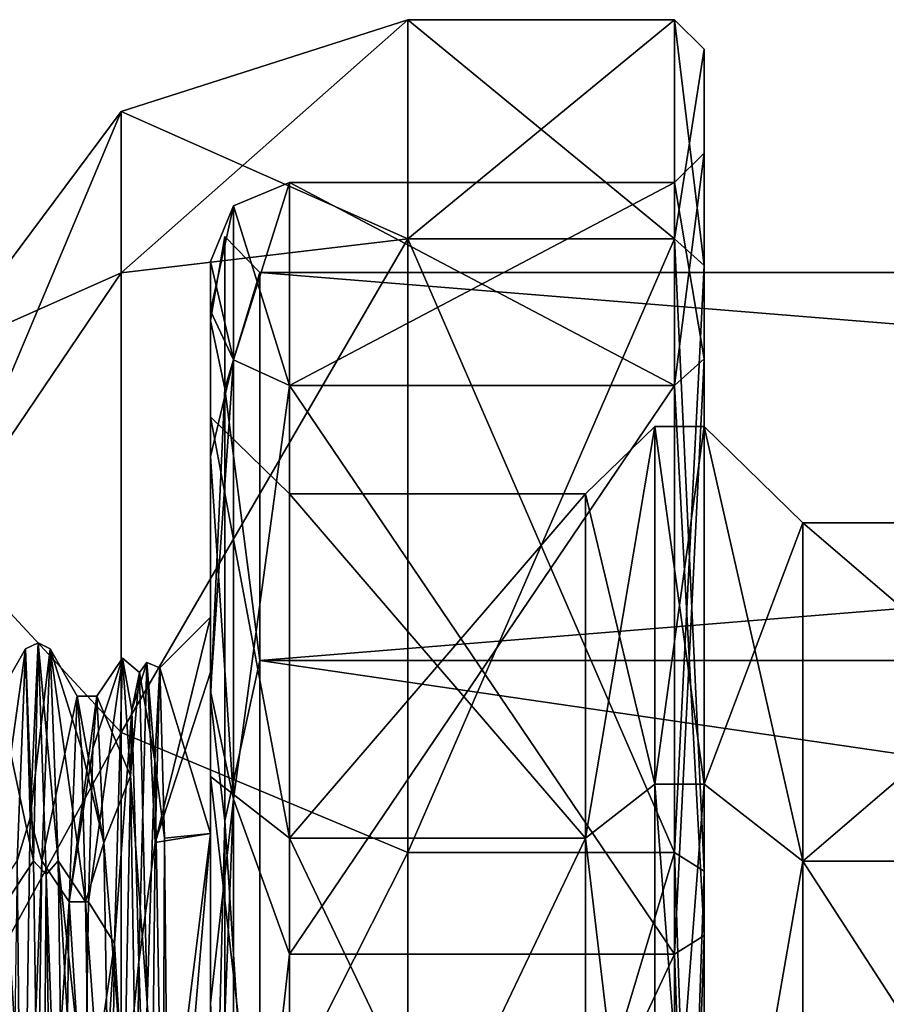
# Model space of a CAD drawing. Header units: millimetres. Extents: x -129 to 0, y -129 to 137.
# Tile 25 of 59: x -51 to -42, y -28 to -18. Entities that reach past the tile are written whole.
import ezdxf

# ---------------------------------------------------------------- set-up
doc = ezdxf.new("R2010")
doc.units = ezdxf.units.MM
doc.header["$LTSCALE"] = 65.185185
for name, color, linetype in [('10', 7, 'CONTINUOUS'), ('12', 7, 'CONTINUOUS'), ('17', 7, 'CONTINUOUS'), ('18', 7, 'CONTINUOUS'), ('19', 7, 'CONTINUOUS'), ('20', 7, 'CONTINUOUS'), ('21', 7, 'CONTINUOUS'), ('23', 7, 'CONTINUOUS'), ('24', 7, 'CONTINUOUS'), ('25', 7, 'CONTINUOUS'), ('28', 7, 'CONTINUOUS'), ('37', 7, 'CONTINUOUS'), ('38', 7, 'CONTINUOUS'), ('42', 7, 'CONTINUOUS'), ('43', 7, 'CONTINUOUS'), ('44', 7, 'CONTINUOUS'), ('45', 7, 'CONTINUOUS'), ('48', 7, 'CONTINUOUS'), ('49', 7, 'CONTINUOUS'), ('56', 7, 'CONTINUOUS'), ('57', 7, 'CONTINUOUS'), ('58', 7, 'CONTINUOUS'), ('59', 7, 'CONTINUOUS'), ('60', 7, 'CONTINUOUS'), ('62', 7, 'CONTINUOUS'), ('63', 7, 'CONTINUOUS'), ('64', 7, 'CONTINUOUS'), ('68', 7, 'CONTINUOUS'), ('69', 7, 'CONTINUOUS'), ('73', 7, 'CONTINUOUS'), ('74', 7, 'CONTINUOUS'), ('77', 7, 'CONTINUOUS'), ('81', 7, 'CONTINUOUS')]:
    doc.layers.add(name, color=color, linetype=linetype)

msp = doc.modelspace()

# ---------------------------------------------------------------- linework, layer by layer
at = {"layer": '10', "linetype": 'CONTINUOUS'}
for points in [[(-39, -26.1224, -11.0668), (-39, -22.695, -3.9497), (-43, -26.1224, -11.0668), (-39, -26.1224, -11.0668)], [(-39, -22.695, -3.9497), (-39, -22.695, 3.9497), (-43, -22.695, -3.9497), (-39, -22.695, -3.9497)], [(-43, -26.1224, -11.0668), (-39, -22.695, -3.9497), (-43, -22.695, -3.9497), (-43, -26.1224, -11.0668)], [(-39, -22.695, 3.9497), (-39, -26.1224, 11.0668), (-43, -22.695, 3.9497), (-39, -22.695, 3.9497)], [(-43, -22.695, -3.9497), (-39, -22.695, 3.9497), (-43, -22.695, 3.9497), (-43, -22.695, -3.9497)], [(-43, -22.695, 3.9497), (-39, -26.1224, 11.0668), (-43, -26.1224, 11.0668), (-43, -22.695, 3.9497)], [(-39, -32.2984, -15.9921), (-39, -26.1224, -11.0668), (-43, -32.2984, -15.9921), (-39, -32.2984, -15.9921)], [(-43, -32.2984, -15.9921), (-39, -26.1224, -11.0668), (-43, -26.1224, -11.0668), (-43, -32.2984, -15.9921)], [(-39, -26.1224, 11.0668), (-39, -32.2984, 15.9921), (-43, -26.1224, 11.0668), (-39, -26.1224, 11.0668)], [(-43, -26.1224, 11.0668), (-39, -32.2984, 15.9921), (-43, -32.2984, 15.9921), (-43, -26.1224, 11.0668)]]:
    msp.add_3dface(points, dxfattribs=at)
at = {"layer": '12', "linetype": 'CONTINUOUS'}
for points in [[(-49, -20.6477, -4.4171), (-49, -20.6477, 4.4171), (-48.8536, -19.7964), (-49, -20.6477, -4.4171)], [(-48.8536, -19.7964), (-49, -20.6477, 4.4171), (-48.8536, -21.3344, 7.7316), (-48.8536, -19.7964)], [(-48.8536, -21.3344, -7.7316), (-49, -20.6477, -4.4171), (-48.8536, -19.7964), (-48.8536, -21.3344, -7.7316)], [(-48.8536, -21.3344, -7.7316), (-48.8536, -19.7964), (-48.5, -20.1602, -4.5283), (-48.8536, -21.3344, -7.7316)], [(-48.8536, -19.7964), (-48.8536, -21.3344, 7.7316), (-48.5, -20.1602, 4.5283), (-48.8536, -19.7964)], [(-48.5, -20.1602, -4.5283), (-48.8536, -19.7964), (-48.5, -20.1602, 4.5283), (-48.5, -20.1602, -4.5283)], [(-48.5, -24.0897, -12.688), (-48.8536, -21.3344, -7.7316), (-48.5, -20.1602, -4.5283), (-48.5, -24.0897, -12.688)], [(-48.5, -20.1602, 4.5283), (-48.8536, -21.3344, 7.7316), (-48.5, -24.0897, 12.688), (-48.5, -20.1602, 4.5283)], [(-49, -20.6477, 4.4171), (-49, -24.4807, 12.3763), (-48.8536, -21.3344, 7.7316), (-49, -20.6477, 4.4171)], [(-49, -24.4807, -12.3763), (-49, -20.6477, -4.4171), (-48.8536, -21.3344, -7.7316), (-49, -24.4807, -12.3763)], [(-48.8536, -21.3344, 7.7316), (-49, -24.4807, 12.3763), (-48.8536, -25.7139, 14.2861), (-48.8536, -21.3344, 7.7316)], [(-48.8536, -25.7139, -14.2861), (-49, -24.4807, -12.3763), (-48.8536, -21.3344, -7.7316), (-48.8536, -25.7139, -14.2861)], [(-48.8536, -25.7139, -14.2861), (-48.8536, -21.3344, -7.7316), (-48.5, -24.0897, -12.688), (-48.8536, -25.7139, -14.2861)], [(-48.8536, -21.3344, 7.7316), (-48.8536, -25.7139, 14.2861), (-48.5, -24.0897, 12.688), (-48.8536, -21.3344, 7.7316)], [(-48.5, -31.1705, -18.3347), (-48.8536, -25.7139, -14.2861), (-48.5, -24.0897, -12.688), (-48.5, -31.1705, -18.3347)], [(-48.5, -24.0897, 12.688), (-48.8536, -25.7139, 14.2861), (-48.5, -31.1705, 18.3347), (-48.5, -24.0897, 12.688)], [(-49, -24.4807, 12.3763), (-49, -31.3875, 17.8843), (-48.8536, -25.7139, 14.2861), (-49, -24.4807, 12.3763)], [(-49, -31.3875, -17.8843), (-49, -24.4807, -12.3763), (-48.8536, -25.7139, -14.2861), (-49, -31.3875, -17.8843)], [(-48.8536, -25.7139, 14.2861), (-49, -31.3875, 17.8843), (-48.8536, -32.2684, 18.6656), (-48.8536, -25.7139, 14.2861)], [(-48.8536, -32.2684, -18.6656), (-49, -31.3875, -17.8843), (-48.8536, -25.7139, -14.2861), (-48.8536, -32.2684, -18.6656)], [(-48.8536, -32.2684, -18.6656), (-48.8536, -25.7139, -14.2861), (-48.5, -31.1705, -18.3347), (-48.8536, -32.2684, -18.6656)], [(-48.8536, -25.7139, 14.2861), (-48.8536, -32.2684, 18.6656), (-48.5, -31.1705, 18.3347), (-48.8536, -25.7139, 14.2861)]]:
    msp.add_3dface(points, dxfattribs=at)
at = {"layer": '17', "linetype": 'CONTINUOUS'}
for points in [[(-43, -22.695, -3.9497), (-43, -22.695, 3.9497), (-44, -21.7201, -4.1722), (-43, -22.695, -3.9497)], [(-44, -25.3405, -11.6902), (-43, -22.695, -3.9497), (-44, -21.7201, -4.1722), (-44, -25.3405, -11.6902)], [(-43, -22.695, 3.9497), (-43, -26.1224, 11.0668), (-44, -21.7201, 4.1722), (-43, -22.695, 3.9497)], [(-44, -21.7201, -4.1722), (-43, -22.695, 3.9497), (-44, -21.7201, 4.1722), (-44, -21.7201, -4.1722)], [(-44, -21.7201, 4.1722), (-43, -26.1224, 11.0668), (-44, -25.3405, 11.6902), (-44, -21.7201, 4.1722)], [(-43, -26.1224, -11.0668), (-43, -22.695, -3.9497), (-44, -25.3405, -11.6902), (-43, -26.1224, -11.0668)], [(-44, -31.8645, -16.8931), (-43, -26.1224, -11.0668), (-44, -25.3405, -11.6902), (-44, -31.8645, -16.8931)], [(-44, -25.3405, 11.6902), (-43, -26.1224, 11.0668), (-44, -31.8645, 16.8931), (-44, -25.3405, 11.6902)], [(-43, -32.2984, -15.9921), (-43, -26.1224, -11.0668), (-44, -31.8645, -16.8931), (-43, -32.2984, -15.9921)], [(-43, -26.1224, 11.0668), (-43, -32.2984, 15.9921), (-44, -31.8645, 16.8931), (-43, -26.1224, 11.0668)]]:
    msp.add_3dface(points, dxfattribs=at)
at = {"layer": '18', "linetype": 'CONTINUOUS'}
for points in [[(-44, -25.3405, -11.6902), (-44, -21.7201, -4.1722), (-44.5, -25.3405, -11.6902), (-44, -25.3405, -11.6902)], [(-44, -21.7201, -4.1722), (-44, -21.7201, 4.1722), (-44.5, -21.7201, -4.1722), (-44, -21.7201, -4.1722)], [(-44.5, -25.3405, -11.6902), (-44, -21.7201, -4.1722), (-44.5, -21.7201, -4.1722), (-44.5, -25.3405, -11.6902)], [(-44, -21.7201, 4.1722), (-44, -25.3405, 11.6902), (-44.5, -21.7201, 4.1722), (-44, -21.7201, 4.1722)], [(-44.5, -21.7201, -4.1722), (-44, -21.7201, 4.1722), (-44.5, -21.7201, 4.1722), (-44.5, -21.7201, -4.1722)], [(-44.5, -21.7201, 4.1722), (-44, -25.3405, 11.6902), (-44.5, -25.3405, 11.6902), (-44.5, -21.7201, 4.1722)], [(-44, -31.8645, -16.8931), (-44, -25.3405, -11.6902), (-44.5, -31.8645, -16.8931), (-44, -31.8645, -16.8931)], [(-44.5, -31.8645, -16.8931), (-44, -25.3405, -11.6902), (-44.5, -25.3405, -11.6902), (-44.5, -31.8645, -16.8931)], [(-44, -25.3405, 11.6902), (-44, -31.8645, 16.8931), (-44.5, -25.3405, 11.6902), (-44, -25.3405, 11.6902)], [(-44.5, -25.3405, 11.6902), (-44, -31.8645, 16.8931), (-44.5, -31.8645, 16.8931), (-44.5, -25.3405, 11.6902)]]:
    msp.add_3dface(points, dxfattribs=at)
at = {"layer": '19', "linetype": 'CONTINUOUS'}
for points in [[(-44.5, -25.3405, -11.6902), (-44.5, -21.7201, -4.1722), (-45.2, -25.8878, -11.2539), (-44.5, -25.3405, -11.6902)], [(-44.5, -21.7201, -4.1722), (-44.5, -21.7201, 4.1722), (-45.2, -22.4025, -4.0164), (-44.5, -21.7201, -4.1722)], [(-45.2, -25.8878, -11.2539), (-44.5, -21.7201, -4.1722), (-45.2, -22.4025, -4.0164), (-45.2, -25.8878, -11.2539)], [(-44.5, -21.7201, 4.1722), (-44.5, -25.3405, 11.6902), (-45.2, -22.4025, 4.0164), (-44.5, -21.7201, 4.1722)], [(-45.2, -22.4025, -4.0164), (-44.5, -21.7201, 4.1722), (-45.2, -22.4025, 4.0164), (-45.2, -22.4025, -4.0164)], [(-45.2, -22.4025, 4.0164), (-44.5, -25.3405, 11.6902), (-45.2, -25.8878, 11.2539), (-45.2, -22.4025, 4.0164)], [(-44.5, -31.8645, -16.8931), (-44.5, -25.3405, -11.6902), (-45.2, -25.8878, -11.2539), (-44.5, -31.8645, -16.8931)], [(-44.5, -25.3405, 11.6902), (-44.5, -31.8645, 16.8931), (-45.2, -25.8878, 11.2539), (-44.5, -25.3405, 11.6902)], [(-45.2, -32.1683, -16.2624), (-44.5, -31.8645, -16.8931), (-45.2, -25.8878, -11.2539), (-45.2, -32.1683, -16.2624)], [(-45.2, -25.8878, 11.2539), (-44.5, -31.8645, 16.8931), (-45.2, -32.1683, 16.2624), (-45.2, -25.8878, 11.2539)]]:
    msp.add_3dface(points, dxfattribs=at)
at = {"layer": '20', "linetype": 'CONTINUOUS'}
for points in [[(-45.2, -25.8878, -11.2539), (-45.2, -22.4025, -4.0164), (-48.2, -25.8878, -11.2539), (-45.2, -25.8878, -11.2539)], [(-45.2, -22.4025, -4.0164), (-45.2, -22.4025, 4.0164), (-48.2, -22.4025, -4.0164), (-45.2, -22.4025, -4.0164)], [(-48.2, -25.8878, -11.2539), (-45.2, -22.4025, -4.0164), (-48.2, -22.4025, -4.0164), (-48.2, -25.8878, -11.2539)], [(-45.2, -22.4025, 4.0164), (-45.2, -25.8878, 11.2539), (-48.2, -22.4025, 4.0164), (-45.2, -22.4025, 4.0164)], [(-48.2, -22.4025, -4.0164), (-45.2, -22.4025, 4.0164), (-48.2, -22.4025, 4.0164), (-48.2, -22.4025, -4.0164)], [(-48.2, -22.4025, 4.0164), (-45.2, -25.8878, 11.2539), (-48.2, -25.8878, 11.2539), (-48.2, -22.4025, 4.0164)], [(-45.2, -32.1683, -16.2624), (-45.2, -25.8878, -11.2539), (-48.2, -32.1683, -16.2624), (-45.2, -32.1683, -16.2624)], [(-48.2, -32.1683, -16.2624), (-45.2, -25.8878, -11.2539), (-48.2, -25.8878, -11.2539), (-48.2, -32.1683, -16.2624)], [(-45.2, -25.8878, 11.2539), (-45.2, -32.1683, 16.2624), (-48.2, -25.8878, 11.2539), (-45.2, -25.8878, 11.2539)], [(-48.2, -25.8878, 11.2539), (-45.2, -32.1683, 16.2624), (-48.2, -32.1683, 16.2624), (-48.2, -25.8878, 11.2539)]]:
    msp.add_3dface(points, dxfattribs=at)
at = {"layer": '21', "linetype": 'CONTINUOUS'}
for points in [[(-48.2, -25.8878, -11.2539), (-48.2, -22.4025, -4.0164), (-49, -21.6226, -4.1945), (-48.2, -25.8878, -11.2539)], [(-49, -25.2625, -11.7528), (-48.2, -25.8878, -11.2539), (-49, -21.6226, -4.1945), (-49, -25.2625, -11.7528)], [(-48.2, -22.4025, -4.0164), (-48.2, -22.4025, 4.0164), (-49, -21.6226, -4.1945), (-48.2, -22.4025, -4.0164)], [(-48.2, -22.4025, 4.0164), (-48.2, -25.8878, 11.2539), (-49, -21.6226, 4.1945), (-48.2, -22.4025, 4.0164)], [(-49, -21.6226, -4.1945), (-48.2, -22.4025, 4.0164), (-49, -21.6226, 4.1945), (-49, -21.6226, -4.1945)], [(-49, -21.6226, 4.1945), (-48.2, -25.8878, 11.2539), (-49, -25.2625, 11.7528), (-49, -21.6226, 4.1945)], [(-48.2, -32.1683, -16.2624), (-48.2, -25.8878, -11.2539), (-49, -25.2625, -11.7528), (-48.2, -32.1683, -16.2624)], [(-49, -31.8213, -16.9833), (-48.2, -32.1683, -16.2624), (-49, -25.2625, -11.7528), (-49, -31.8213, -16.9833)], [(-48.2, -25.8878, 11.2539), (-48.2, -32.1683, 16.2624), (-49, -25.2625, 11.7528), (-48.2, -25.8878, 11.2539)], [(-49, -25.2625, 11.7528), (-48.2, -32.1683, 16.2624), (-49, -31.8213, 16.9833), (-49, -25.2625, 11.7528)]]:
    msp.add_3dface(points, dxfattribs=at)
at = {"layer": '23', "linetype": 'CONTINUOUS'}
for points in [[(-44, -20.0885, -9.5887), (-44, -17.9), (-44, -21.0345, -9.1331), (-44, -20.0885, -9.5887)], [(-44, -17.9), (-44, -20.0885, 9.5887), (-44, -18.95), (-44, -17.9)], [(-44, -17.9), (-44, -18.95), (-44, -21.0345, -9.1331), (-44, -17.9)], [(-44, -18.95), (-44, -20.0885, 9.5887), (-44, -21.0345, 9.1331), (-44, -18.95)], [(-44, -26.221, -17.2786), (-44, -20.0885, -9.5887), (-44, -26.8756, -16.4576), (-44, -26.221, -17.2786)], [(-44, -26.8756, -16.4576), (-44, -20.0885, -9.5887), (-44, -21.0345, -9.1331), (-44, -26.8756, -16.4576)], [(-44, -20.0885, 9.5887), (-44, -26.221, 17.2786), (-44, -26.8756, 16.4576), (-44, -20.0885, 9.5887)], [(-44, -21.0345, 9.1331), (-44, -20.0885, 9.5887), (-44, -26.8756, 16.4576), (-44, -21.0345, 9.1331)], [(-44, -35.0824, -21.5459), (-44, -26.221, -17.2786), (-44, -35.3161, -20.5223), (-44, -35.0824, -21.5459)], [(-44, -35.3161, -20.5223), (-44, -26.221, -17.2786), (-44, -26.8756, -16.4576), (-44, -35.3161, -20.5223)], [(-44, -26.221, 17.2786), (-44, -35.0824, 21.5459), (-44, -35.3161, 20.5223), (-44, -26.221, 17.2786)], [(-44, -26.8756, 16.4576), (-44, -26.221, 17.2786), (-44, -35.3161, 20.5223), (-44, -26.8756, 16.4576)]]:
    msp.add_3dface(points, dxfattribs=at)
at = {"layer": '24', "linetype": 'CONTINUOUS'}
for points in [[(-44.3, -19.25), (-48.2, -19.25), (-48.2, -21.3049, -9.0031), (-44.3, -19.25)], [(-44.3, -21.3048, -9.0029), (-44.3, -19.25), (-48.2, -21.3049, -9.0031), (-44.3, -21.3048, -9.0029)], [(-44.3, -27.0626, -16.223), (-44.3, -21.3048, -9.0029), (-48.2, -27.0626, -16.223), (-44.3, -27.0626, -16.223)], [(-48.2, -27.0626, -16.223), (-44.3, -21.3048, -9.0029), (-48.2, -21.3049, -9.0031), (-48.2, -27.0626, -16.223)], [(-44.3, -35.3828, -20.2298), (-44.3, -27.0626, -16.223), (-48.2, -35.3827, -20.2298), (-44.3, -35.3828, -20.2298)], [(-48.2, -35.3827, -20.2298), (-44.3, -27.0626, -16.223), (-48.2, -27.0626, -16.223), (-48.2, -35.3827, -20.2298)]]:
    msp.add_3dface(points, dxfattribs=at)
at = {"layer": '25', "linetype": 'CONTINUOUS'}
for points in [[(-49, -20.6477, 4.4171), (-49, -20.6477, -4.4171), (-49, -20.05), (-49, -20.6477, 4.4171)], [(-49, -20.6477, 4.4171), (-49, -20.05), (-49, -20.548, 4.4298), (-49, -20.6477, 4.4171)], [(-49, -20.05), (-49, -20.6477, -4.4171), (-49, -20.548, -4.4298), (-49, -20.05)], [(-49, -22.0221, 8.6485), (-49, -20.6477, 4.4171), (-49, -20.548, 4.4298), (-49, -22.0221, 8.6485)], [(-49, -20.6477, -4.4171), (-49, -24.4807, -12.3763), (-49, -20.548, -4.4298), (-49, -20.6477, -4.4171)], [(-49, -20.548, -4.4298), (-49, -24.4807, -12.3763), (-49, -22.0221, -8.6485), (-49, -20.548, -4.4298)], [(-49, -24.4807, 12.3763), (-49, -20.6477, 4.4171), (-49, -22.0221, 8.6485), (-49, -24.4807, 12.3763)], [(-49, -24.3985, 12.4336), (-49, -24.4807, 12.3763), (-49, -22.0221, 8.6485), (-49, -24.3985, 12.4336)], [(-49, -22.0221, -8.6485), (-49, -24.4807, -12.3763), (-49, -24.3985, -12.4336), (-49, -22.0221, -8.6485)], [(-49, -27.5576, 15.5945), (-49, -24.4807, 12.3763), (-49, -24.3985, 12.4336), (-49, -27.5576, 15.5945)], [(-49, -24.4807, -12.3763), (-49, -31.3875, -17.8843), (-49, -24.3985, -12.4336), (-49, -24.4807, -12.3763)], [(-49, -24.3985, -12.4336), (-49, -31.3875, -17.8843), (-49, -27.5576, -15.5945), (-49, -24.3985, -12.4336)], [(-49, -31.3875, 17.8843), (-49, -24.4807, 12.3763), (-49, -27.5576, 15.5945), (-49, -31.3875, 17.8843)], [(-49, -31.3411, 17.9729), (-49, -31.3875, 17.8843), (-49, -27.5576, 15.5945), (-49, -31.3411, 17.9729)], [(-49, -27.5576, -15.5945), (-49, -31.3875, -17.8843), (-49, -31.3411, -17.9729), (-49, -27.5576, -15.5945)]]:
    msp.add_3dface(points, dxfattribs=at)
at = {"layer": '28', "linetype": 'CONTINUOUS'}
for points in [[(-48.2, -19.25), (-44.3, -19.25), (-44.3, -21.3048, 9.0029), (-48.2, -19.25)], [(-48.2, -19.25), (-44.3, -21.3048, 9.0029), (-48.2, -21.3049, 9.0031), (-48.2, -19.25)], [(-44.3, -21.3048, 9.0029), (-44.3, -27.0626, 16.223), (-48.2, -21.3049, 9.0031), (-44.3, -21.3048, 9.0029)], [(-48.2, -21.3049, 9.0031), (-44.3, -27.0626, 16.223), (-48.2, -27.0626, 16.223), (-48.2, -21.3049, 9.0031)], [(-44.3, -27.0626, 16.223), (-44.3, -35.3828, 20.2298), (-48.2, -35.3827, 20.2298), (-44.3, -27.0626, 16.223)], [(-48.2, -27.0626, 16.223), (-44.3, -27.0626, 16.223), (-48.2, -35.3827, 20.2298), (-48.2, -27.0626, 16.223)]]:
    msp.add_3dface(points, dxfattribs=at)
at = {"layer": '37', "linetype": 'CONTINUOUS'}
for points in [[(-49.9042, -18.5299), (-49.9042, -20.1643, 8.2162), (-47, -17.6), (-49.9042, -18.5299)], [(-47, -17.6), (-49.9042, -20.1643, 8.2162), (-47, -19.8183, 9.719), (-47, -17.6)], [(-51.7282, -20.9738), (-51.7282, -22.858, 8.2551), (-49.9042, -18.5299), (-51.7282, -20.9738)], [(-49.9042, -18.5299), (-51.7282, -22.858, 8.2551), (-49.9042, -20.1643, 8.2162), (-49.9042, -18.5299)], [(-49.9042, -20.1643, 8.2162), (-49.9042, -24.8184, 15.1816), (-47, -19.8183, 9.719), (-49.9042, -20.1643, 8.2162)], [(-47, -19.8183, 9.719), (-49.9042, -24.8184, 15.1816), (-47, -26.0338, 17.513), (-47, -19.8183, 9.719)], [(-49.9042, -20.1643, 8.2162), (-51.7282, -22.858, 8.2551), (-49.9042, -24.8184, 15.1816), (-49.9042, -20.1643, 8.2162)], [(-51.7282, -22.858, 8.2551), (-51.7282, -28.1374, 14.8752), (-49.9042, -24.8184, 15.1816), (-51.7282, -22.858, 8.2551)], [(-49.9042, -24.8184, 15.1816), (-51.7282, -28.1374, 14.8752), (-49.9042, -31.7838, 19.8357), (-49.9042, -24.8184, 15.1816)], [(-49.9042, -24.8184, 15.1816), (-49.9042, -31.7838, 19.8357), (-47, -26.0338, 17.513), (-49.9042, -24.8184, 15.1816)], [(-47, -26.0338, 17.513), (-49.9042, -31.7838, 19.8357), (-47, -35.0155, 21.8384), (-47, -26.0338, 17.513)]]:
    msp.add_3dface(points, dxfattribs=at)
at = {"layer": '38', "linetype": 'CONTINUOUS'}
for points in [[(-47, -17.6), (-47, -19.8183, 9.719), (-44.3, -17.6), (-47, -17.6)], [(-44.3, -17.6), (-47, -19.8183, 9.719), (-44.3, -19.8182, 9.7189), (-44.3, -17.6)], [(-47, -19.8183, 9.719), (-47, -26.0338, 17.513), (-44.3, -19.8182, 9.7189), (-47, -19.8183, 9.719)], [(-44.3, -19.8182, 9.7189), (-47, -26.0338, 17.513), (-44.3, -26.0339, 17.5131), (-44.3, -19.8182, 9.7189)], [(-47, -26.0338, 17.513), (-47, -35.0155, 21.8384), (-44.3, -26.0339, 17.5131), (-47, -26.0338, 17.513)], [(-44.3, -26.0339, 17.5131), (-47, -35.0155, 21.8384), (-44.3, -35.0157, 21.8384), (-44.3, -26.0339, 17.5131)]]:
    msp.add_3dface(points, dxfattribs=at)
at = {"layer": '42', "linetype": 'CONTINUOUS'}
for points in [[(-49.9042, -18.5299), (-47, -17.6), (-47, -19.8183, -9.719), (-49.9042, -18.5299)], [(-51.7282, -20.9738), (-49.9042, -18.5299), (-49.9042, -20.1643, -8.2162), (-51.7282, -20.9738)], [(-49.9042, -20.1643, -8.2162), (-49.9042, -18.5299), (-47, -19.8183, -9.719), (-49.9042, -20.1643, -8.2162)], [(-49.9042, -24.8184, -15.1816), (-49.9042, -20.1643, -8.2162), (-47, -19.8183, -9.719), (-49.9042, -24.8184, -15.1816)], [(-47, -26.0338, -17.513), (-49.9042, -24.8184, -15.1816), (-47, -19.8183, -9.719), (-47, -26.0338, -17.513)], [(-51.7282, -22.858, -8.2551), (-51.7282, -20.9738), (-49.9042, -20.1643, -8.2162), (-51.7282, -22.858, -8.2551)], [(-49.9042, -24.8184, -15.1816), (-51.7282, -22.858, -8.2551), (-49.9042, -20.1643, -8.2162), (-49.9042, -24.8184, -15.1816)], [(-51.7282, -28.1374, -14.8752), (-51.7282, -22.858, -8.2551), (-49.9042, -24.8184, -15.1816), (-51.7282, -28.1374, -14.8752)], [(-49.9042, -31.7838, -19.8357), (-51.7282, -28.1374, -14.8752), (-49.9042, -24.8184, -15.1816), (-49.9042, -31.7838, -19.8357)], [(-49.9042, -31.7838, -19.8357), (-49.9042, -24.8184, -15.1816), (-47, -26.0338, -17.513), (-49.9042, -31.7838, -19.8357)], [(-47, -35.0155, -21.8384), (-49.9042, -31.7838, -19.8357), (-47, -26.0338, -17.513), (-47, -35.0155, -21.8384)]]:
    msp.add_3dface(points, dxfattribs=at)
at = {"layer": '43', "linetype": 'CONTINUOUS'}
for points in [[(-47, -17.6), (-44.3, -17.6), (-44.3, -19.8182, -9.7189), (-47, -17.6)], [(-47, -19.8183, -9.719), (-47, -17.6), (-44.3, -19.8182, -9.7189), (-47, -19.8183, -9.719)], [(-44.3, -26.0339, -17.5131), (-47, -19.8183, -9.719), (-44.3, -19.8182, -9.7189), (-44.3, -26.0339, -17.5131)], [(-47, -26.0338, -17.513), (-47, -19.8183, -9.719), (-44.3, -26.0339, -17.5131), (-47, -26.0338, -17.513)], [(-47, -35.0155, -21.8384), (-47, -26.0338, -17.513), (-44.3, -26.0339, -17.5131), (-47, -35.0155, -21.8384)], [(-44.3, -35.0157, -21.8384), (-47, -35.0155, -21.8384), (-44.3, -26.0339, -17.5131), (-44.3, -35.0157, -21.8384)]]:
    msp.add_3dface(points, dxfattribs=at)
at = {"layer": '44', "linetype": 'CONTINUOUS'}
for points in [[(-44, -17.9), (-44, -20.0885, -9.5887), (-44.3, -17.6), (-44, -17.9)], [(-44.3, -17.6), (-44, -20.0885, -9.5887), (-44.3, -19.8182, -9.7189), (-44.3, -17.6)], [(-44, -20.0885, -9.5887), (-44, -26.221, -17.2786), (-44.3, -19.8182, -9.7189), (-44, -20.0885, -9.5887)], [(-44, -26.221, -17.2786), (-44.3, -26.0339, -17.5131), (-44.3, -19.8182, -9.7189), (-44, -26.221, -17.2786)], [(-44, -26.221, -17.2786), (-44, -35.0824, -21.5459), (-44.3, -26.0339, -17.5131), (-44, -26.221, -17.2786)], [(-44, -35.0824, -21.5459), (-44.3, -35.0157, -21.8384), (-44.3, -26.0339, -17.5131), (-44, -35.0824, -21.5459)]]:
    msp.add_3dface(points, dxfattribs=at)
at = {"layer": '45', "linetype": 'CONTINUOUS'}
for points in [[(-44, -17.9), (-44.3, -17.6), (-44.3, -19.8182, 9.7189), (-44, -17.9)], [(-44, -20.0885, 9.5887), (-44, -17.9), (-44.3, -19.8182, 9.7189), (-44, -20.0885, 9.5887)], [(-44, -20.0885, 9.5887), (-44.3, -19.8182, 9.7189), (-44.3, -26.0339, 17.5131), (-44, -20.0885, 9.5887)], [(-44, -26.221, 17.2786), (-44, -20.0885, 9.5887), (-44.3, -26.0339, 17.5131), (-44, -26.221, 17.2786)], [(-44, -26.221, 17.2786), (-44.3, -26.0339, 17.5131), (-44.3, -35.0157, 21.8384), (-44, -26.221, 17.2786)], [(-44, -35.0824, 21.5459), (-44, -26.221, 17.2786), (-44.3, -35.0157, 21.8384), (-44, -35.0824, 21.5459)]]:
    msp.add_3dface(points, dxfattribs=at)
at = {"layer": '48', "linetype": 'CONTINUOUS'}
for points in [[(-49, -23.65), (-49, -25.8404, 8.1749), (-49.5143, -24.1643, 0), (-49, -23.65)], [(-49.5143, -24.1643, 0), (-49, -25.8404, 8.1749), (-49.4662, -25.8888, 7.2918), (-49.5143, -24.1643, 0)], [(-49.4662, -25.8888, 7.2918), (-49, -25.8404, 8.1749), (-49.4181, -30.7786, 12.992), (-49.4662, -25.8888, 7.2918)], [(-49, -25.8404, 8.1749), (-49, -31.825, 14.1595), (-49.4181, -30.7786, 12.992), (-49, -25.8404, 8.1749)]]:
    msp.add_3dface(points, dxfattribs=at)
at = {"layer": '49', "linetype": 'CONTINUOUS'}
for points in [[(-49, -23.65), (-49.5143, -24.1643, 0), (-49.5618, -25.9313, -7.165), (-49, -23.65)], [(-49, -23.65), (-49.5618, -25.9313, -7.165), (-49, -24.2072, -4.2318), (-49, -23.65)], [(-49, -24.2072, -4.2318), (-49.5618, -25.9313, -7.165), (-49, -25.8404, -8.1749), (-49, -24.2072, -4.2318)], [(-49.5618, -25.9313, -7.165), (-49.6094, -30.7477, -12.7343), (-49, -25.8404, -8.1749), (-49.5618, -25.9313, -7.165)], [(-49, -25.8404, -8.1749), (-49.6094, -30.7477, -12.7343), (-49, -28.4387, -11.5611), (-49, -25.8404, -8.1749)]]:
    msp.add_3dface(points, dxfattribs=at)
at = {"layer": '56', "linetype": 'CONTINUOUS'}
for points in [[(-48.2, -19.25), (-48.2, -21.3049, 9.0031), (-48.7657, -19.4843), (-48.2, -19.25)], [(-48.7657, -21.046, 7.851), (-49, -20.05), (-48.7657, -19.4843), (-48.7657, -21.046, 7.851)], [(-48.2, -21.3049, 9.0031), (-48.7657, -21.046, 7.851), (-48.7657, -19.4843), (-48.2, -21.3049, 9.0031)], [(-49, -20.548, 4.4298), (-49, -20.05), (-48.7657, -21.046, 7.851), (-49, -20.548, 4.4298)], [(-49, -22.0221, 8.6485), (-49, -20.548, 4.4298), (-48.7657, -21.046, 7.851), (-49, -22.0221, 8.6485)], [(-48.7657, -25.4932, 14.5068), (-49, -22.0221, 8.6485), (-48.7657, -21.046, 7.851), (-48.7657, -25.4932, 14.5068)], [(-48.2, -21.3049, 9.0031), (-48.7657, -25.4932, 14.5068), (-48.7657, -21.046, 7.851), (-48.2, -21.3049, 9.0031)], [(-48.2, -21.3049, 9.0031), (-48.2, -27.0626, 16.223), (-48.7657, -25.4932, 14.5068), (-48.2, -21.3049, 9.0031)], [(-49, -24.3985, 12.4336), (-49, -22.0221, 8.6485), (-48.7657, -25.4932, 14.5068), (-49, -24.3985, 12.4336)], [(-49, -27.5576, 15.5945), (-49, -24.3985, 12.4336), (-48.7657, -25.4932, 14.5068), (-49, -27.5576, 15.5945)], [(-48.7657, -32.149, 18.954), (-49, -27.5576, 15.5945), (-48.7657, -25.4932, 14.5068), (-48.7657, -32.149, 18.954)], [(-48.2, -27.0626, 16.223), (-48.7657, -32.149, 18.954), (-48.7657, -25.4932, 14.5068), (-48.2, -27.0626, 16.223)], [(-48.2, -27.0626, 16.223), (-48.2, -35.3827, 20.2298), (-48.7657, -32.149, 18.954), (-48.2, -27.0626, 16.223)], [(-49, -31.3411, 17.9729), (-49, -27.5576, 15.5945), (-48.7657, -32.149, 18.954), (-49, -31.3411, 17.9729)]]:
    msp.add_3dface(points, dxfattribs=at)
at = {"layer": '57', "linetype": 'CONTINUOUS'}
for points in [[(-48.2, -21.3049, -9.0031), (-48.2, -19.25), (-48.7657, -21.046, -7.851), (-48.2, -21.3049, -9.0031)], [(-48.2, -19.25), (-48.7657, -19.4843), (-48.7657, -21.046, -7.851), (-48.2, -19.25)], [(-49, -20.05), (-49, -20.548, -4.4298), (-48.7657, -19.4843), (-49, -20.05)], [(-48.7657, -19.4843), (-49, -20.548, -4.4298), (-48.7657, -21.046, -7.851), (-48.7657, -19.4843)], [(-49, -20.548, -4.4298), (-49, -22.0221, -8.6485), (-48.7657, -21.046, -7.851), (-49, -20.548, -4.4298)], [(-49, -22.0221, -8.6485), (-49, -24.3985, -12.4336), (-48.7657, -21.046, -7.851), (-49, -22.0221, -8.6485)], [(-48.7657, -21.046, -7.851), (-49, -24.3985, -12.4336), (-48.7657, -25.4932, -14.5068), (-48.7657, -21.046, -7.851)], [(-48.2, -21.3049, -9.0031), (-48.7657, -21.046, -7.851), (-48.7657, -25.4932, -14.5068), (-48.2, -21.3049, -9.0031)], [(-48.2, -27.0626, -16.223), (-48.2, -21.3049, -9.0031), (-48.7657, -25.4932, -14.5068), (-48.2, -27.0626, -16.223)], [(-49, -24.3985, -12.4336), (-49, -27.5576, -15.5945), (-48.7657, -25.4932, -14.5068), (-49, -24.3985, -12.4336)], [(-49, -27.5576, -15.5945), (-49, -31.3411, -17.9729), (-48.7657, -25.4932, -14.5068), (-49, -27.5576, -15.5945)], [(-48.7657, -25.4932, -14.5068), (-49, -31.3411, -17.9729), (-48.7657, -32.149, -18.954), (-48.7657, -25.4932, -14.5068)], [(-48.2, -27.0626, -16.223), (-48.7657, -25.4932, -14.5068), (-48.7657, -32.149, -18.954), (-48.2, -27.0626, -16.223)], [(-48.2, -35.3827, -20.2298), (-48.2, -27.0626, -16.223), (-48.7657, -32.149, -18.954), (-48.2, -35.3827, -20.2298)]]:
    msp.add_3dface(points, dxfattribs=at)
at = {"layer": '58', "linetype": 'CONTINUOUS'}
for points in [[(-49.9734, -26.9534, -9.3104), (-49.7969, -24.5933, -4.6736), (-49.8919, -24.0658, -1.7315), (-49.9734, -26.9534, -9.3104)], [(-49.7969, -24.5933, -4.6736), (-49.7188, -24.2094, 3.141), (-49.8919, -24.0658, -1.7315), (-49.7969, -24.5933, -4.6736)], [(-49.8919, -24.0658, -1.7315), (-49.7188, -24.2094, 3.141), (-49.8105, -25.2581, 6.2908), (-49.8919, -24.0658, -1.7315)], [(-49.7271, -27.1417, -9.5687), (-49.6461, -24.1087, -2.0885), (-49.7969, -24.5933, -4.6736), (-49.7271, -27.1417, -9.5687)], [(-49.7969, -24.5933, -4.6736), (-49.6461, -24.1087, -2.0885), (-49.7188, -24.2094, 3.141), (-49.7969, -24.5933, -4.6736)], [(-49.6461, -24.1087, -2.0885), (-49.5651, -25.1059, 5.9214), (-49.7188, -24.2094, 3.141), (-49.6461, -24.1087, -2.0885)], [(-49.7188, -24.2094, 3.141), (-49.6406, -27.5545, 10.2137), (-49.8105, -25.2581, 6.2908), (-49.7188, -24.2094, 3.141)], [(-49.7188, -24.2094, 3.141), (-49.5651, -25.1059, 5.9214), (-49.6406, -27.5545, 10.2137), (-49.7188, -24.2094, 3.141)], [(-49.875, -28.6156, -11.3844), (-49.7969, -24.5933, -4.6736), (-49.9734, -26.9534, -9.3104), (-49.875, -28.6156, -11.3844)], [(-49.875, -28.6156, -11.3844), (-49.7271, -27.1417, -9.5687), (-49.7969, -24.5933, -4.6736), (-49.875, -28.6156, -11.3844)], [(-49.5651, -25.1059, 5.9214), (-49.484, -29.8805, 12.4295), (-49.6406, -27.5545, 10.2137), (-49.5651, -25.1059, 5.9214)], [(-49.8105, -25.2581, 6.2908), (-49.6406, -27.5545, 10.2137), (-49.7291, -30.2251, 12.7023), (-49.8105, -25.2581, 6.2908)], [(-50.0548, -33.1816, -14.5054), (-49.875, -28.6156, -11.3844), (-49.9734, -26.9534, -9.3104), (-50.0548, -33.1816, -14.5054)], [(-49.8081, -33.4357, -14.6221), (-49.7271, -27.1417, -9.5687), (-49.875, -28.6156, -11.3844), (-49.8081, -33.4357, -14.6221)], [(-49.6406, -27.5545, 10.2137), (-49.5625, -33.8388, 14.8745), (-49.7291, -30.2251, 12.7023), (-49.6406, -27.5545, 10.2137)], [(-49.6406, -27.5545, 10.2137), (-49.484, -29.8805, 12.4295), (-49.5625, -33.8388, 14.8745), (-49.6406, -27.5545, 10.2137)]]:
    msp.add_3dface(points, dxfattribs=at)
at = {"layer": '59', "linetype": 'CONTINUOUS'}
for points in [[(-49.5618, -25.9313, -7.165), (-49.6461, -24.1087, -2.0885), (-49.7271, -27.1417, -9.5687), (-49.5618, -25.9313, -7.165)], [(-49.5618, -25.9313, -7.165), (-49.5143, -24.1643, 0), (-49.6461, -24.1087, -2.0885), (-49.5618, -25.9313, -7.165)], [(-49.5143, -24.1643, 0), (-49.5651, -25.1059, 5.9214), (-49.6461, -24.1087, -2.0885), (-49.5143, -24.1643, 0)], [(-49.5143, -24.1643, 0), (-49.4662, -25.8888, 7.2918), (-49.5651, -25.1059, 5.9214), (-49.5143, -24.1643, 0)], [(-49.4662, -25.8888, 7.2918), (-49.484, -29.8805, 12.4295), (-49.5651, -25.1059, 5.9214), (-49.4662, -25.8888, 7.2918)], [(-49.4662, -25.8888, 7.2918), (-49.4181, -30.7786, 12.992), (-49.484, -29.8805, 12.4295), (-49.4662, -25.8888, 7.2918)], [(-49.6094, -30.7477, -12.7343), (-49.5618, -25.9313, -7.165), (-49.7271, -27.1417, -9.5687), (-49.6094, -30.7477, -12.7343)], [(-49.6094, -30.7477, -12.7343), (-49.7271, -27.1417, -9.5687), (-49.8081, -33.4357, -14.6221), (-49.6094, -30.7477, -12.7343)]]:
    msp.add_3dface(points, dxfattribs=at)
at = {"layer": '60', "linetype": 'CONTINUOUS'}
for points in [[(-49.9734, -26.9534, -9.3104), (-49.8919, -24.0658, -1.7315), (-50.234, -26.5333, -7.775), (-49.9734, -26.9534, -9.3104)], [(-50.234, -26.5333, -7.775), (-49.8919, -24.0658, -1.7315), (-50.1923, -24.9799, -4.0248), (-50.234, -26.5333, -7.775)], [(-50.1923, -24.9799, -4.0248), (-49.8919, -24.0658, -1.7315), (-50.1507, -24.45), (-50.1923, -24.9799, -4.0248)], [(-49.8919, -24.0658, -1.7315), (-49.8105, -25.2581, 6.2908), (-50.1507, -24.45), (-49.8919, -24.0658, -1.7315)], [(-50.1507, -24.45), (-49.8105, -25.2581, 6.2908), (-50.0805, -25.9356, 6.6328), (-50.1507, -24.45)], [(-49.8105, -25.2581, 6.2908), (-49.7291, -30.2251, 12.7023), (-50.0805, -25.9356, 6.6328), (-49.8105, -25.2581, 6.2908)], [(-50.0805, -25.9356, 6.6328), (-49.7291, -30.2251, 12.7023), (-50.0104, -30.1086, 11.9985), (-50.0805, -25.9356, 6.6328)], [(-50.2757, -29.0044, -10.9954), (-49.9734, -26.9534, -9.3104), (-50.234, -26.5333, -7.775), (-50.2757, -29.0044, -10.9954)], [(-50.0548, -33.1816, -14.5054), (-49.9734, -26.9534, -9.3104), (-50.3173, -32.2251, -13.4667), (-50.0548, -33.1816, -14.5054)], [(-50.3173, -32.2251, -13.4667), (-49.9734, -26.9534, -9.3104), (-50.2757, -29.0044, -10.9954), (-50.3173, -32.2251, -13.4667)]]:
    msp.add_3dface(points, dxfattribs=at)
at = {"layer": '62', "linetype": 'CONTINUOUS'}
for points in [[(-50.8256, -25.6816, -7.3616), (-50.7442, -23.9107, 0.588), (-50.8747, -23.972), (-50.8256, -25.6816, -7.3616)], [(-50.8747, -23.972), (-50.7442, -23.9107, 0.588), (-50.7914, -26.1193, 8.014), (-50.8747, -23.972)], [(-50.7442, -23.9107, 0.588), (-50.8256, -25.6816, -7.3616), (-50.6253, -23.972), (-50.7442, -23.9107, 0.588)], [(-50.7442, -23.9107, 0.588), (-50.6628, -26.2572, 8.3871), (-50.7914, -26.1193, 8.014), (-50.7442, -23.9107, 0.588)], [(-50.6628, -26.2572, 8.3871), (-50.7442, -23.9107, 0.588), (-50.542, -26.1193, 8.014), (-50.6628, -26.2572, 8.3871)], [(-50.542, -26.1193, 8.014), (-50.7442, -23.9107, 0.588), (-50.6253, -23.972), (-50.542, -26.1193, 8.014)], [(-50.958, -26.1193, -8.014), (-50.8256, -25.6816, -7.3616), (-50.8747, -23.972), (-50.958, -26.1193, -8.014)], [(-50.6253, -23.972), (-50.8256, -25.6816, -7.3616), (-50.7086, -26.1193, -8.014), (-50.6253, -23.972)], [(-50.907, -31.1165, -13.4274), (-50.8256, -25.6816, -7.3616), (-50.958, -26.1193, -8.014), (-50.907, -31.1165, -13.4274)], [(-50.8256, -25.6816, -7.3616), (-50.907, -31.1165, -13.4274), (-50.7086, -26.1193, -8.014), (-50.8256, -25.6816, -7.3616)], [(-51.0414, -31.986, -13.8807), (-50.907, -31.1165, -13.4274), (-50.958, -26.1193, -8.014), (-51.0414, -31.986, -13.8807)], [(-50.7086, -26.1193, -8.014), (-50.907, -31.1165, -13.4274), (-50.792, -31.986, -13.8807), (-50.7086, -26.1193, -8.014)], [(-50.7914, -26.1193, 8.014), (-50.6628, -26.2572, 8.3871), (-50.708, -31.986, 13.8807), (-50.7914, -26.1193, 8.014)], [(-50.4586, -31.986, 13.8807), (-50.6628, -26.2572, 8.3871), (-50.542, -26.1193, 8.014), (-50.4586, -31.986, 13.8807)], [(-50.6628, -26.2572, 8.3871), (-50.5814, -32.1204, 14.04), (-50.708, -31.986, 13.8807), (-50.6628, -26.2572, 8.3871)], [(-50.5814, -32.1204, 14.04), (-50.6628, -26.2572, 8.3871), (-50.4586, -31.986, 13.8807), (-50.5814, -32.1204, 14.04)]]:
    msp.add_3dface(points, dxfattribs=at)
at = {"layer": '63', "linetype": 'CONTINUOUS'}
for points in [[(-50.6253, -23.972), (-50.7086, -26.1193, -8.014), (-50.3493, -24.45), (-50.6253, -23.972)], [(-50.542, -26.1193, 8.014), (-50.6253, -23.972), (-50.266, -26.5334, 7.7751), (-50.542, -26.1193, 8.014)], [(-50.6253, -23.972), (-50.3493, -24.45), (-50.3077, -24.9799, 4.0247), (-50.6253, -23.972)], [(-50.266, -26.5334, 7.7751), (-50.6253, -23.972), (-50.3077, -24.9799, 4.0247), (-50.266, -26.5334, 7.7751)], [(-50.3493, -24.45), (-50.7086, -26.1193, -8.014), (-50.4327, -26.5333, -7.7751), (-50.3493, -24.45)], [(-50.7086, -26.1193, -8.014), (-50.792, -31.986, -13.8807), (-50.4327, -26.5333, -7.7751), (-50.7086, -26.1193, -8.014)], [(-50.4586, -31.986, 13.8807), (-50.542, -26.1193, 8.014), (-50.1827, -32.2249, 13.4666), (-50.4586, -31.986, 13.8807)], [(-50.1827, -32.2249, 13.4666), (-50.542, -26.1193, 8.014), (-50.2243, -29.0045, 10.9955), (-50.1827, -32.2249, 13.4666)], [(-50.2243, -29.0045, 10.9955), (-50.542, -26.1193, 8.014), (-50.266, -26.5334, 7.7751), (-50.2243, -29.0045, 10.9955)], [(-50.4327, -26.5333, -7.7751), (-50.792, -31.986, -13.8807), (-50.516, -32.225, -13.4667), (-50.4327, -26.5333, -7.7751)]]:
    msp.add_3dface(points, dxfattribs=at)
at = {"layer": '64', "linetype": 'CONTINUOUS'}
for points in [[(-50.958, -26.1193, -8.014), (-50.8747, -23.972), (-51.234, -26.5333, -7.7751), (-50.958, -26.1193, -8.014)], [(-51.234, -26.5333, -7.7751), (-50.8747, -23.972), (-51.1507, -24.45), (-51.234, -26.5333, -7.7751)], [(-50.8747, -23.972), (-50.7914, -26.1193, 8.014), (-51.1507, -24.45), (-50.8747, -23.972)], [(-51.1507, -24.45), (-50.7914, -26.1193, 8.014), (-51.0673, -26.5334, 7.7751), (-51.1507, -24.45)], [(-50.7914, -26.1193, 8.014), (-50.708, -31.986, 13.8807), (-51.0673, -26.5334, 7.7751), (-50.7914, -26.1193, 8.014)], [(-51.0673, -26.5334, 7.7751), (-50.708, -31.986, 13.8807), (-50.984, -32.2249, 13.4666), (-51.0673, -26.5334, 7.7751)]]:
    msp.add_3dface(points, dxfattribs=at)
at = {"layer": '68', "linetype": 'CONTINUOUS'}
for points in [[(-44, -18.95), (-44, -21.0345, 9.1331), (-44.3, -19.25), (-44, -18.95)], [(-44.3, -19.25), (-44, -21.0345, 9.1331), (-44.3, -21.3048, 9.0029), (-44.3, -19.25)], [(-44, -21.0345, 9.1331), (-44, -26.8756, 16.4576), (-44.3, -21.3048, 9.0029), (-44, -21.0345, 9.1331)], [(-44, -26.8756, 16.4576), (-44.3, -27.0626, 16.223), (-44.3, -21.3048, 9.0029), (-44, -26.8756, 16.4576)], [(-44, -26.8756, 16.4576), (-44, -35.3161, 20.5223), (-44.3, -27.0626, 16.223), (-44, -26.8756, 16.4576)], [(-44, -35.3161, 20.5223), (-44.3, -35.3828, 20.2298), (-44.3, -27.0626, 16.223), (-44, -35.3161, 20.5223)]]:
    msp.add_3dface(points, dxfattribs=at)
at = {"layer": '69', "linetype": 'CONTINUOUS'}
for points in [[(-44, -21.0345, -9.1331), (-44, -18.95), (-44.3, -21.3048, -9.0029), (-44, -21.0345, -9.1331)], [(-44, -18.95), (-44.3, -19.25), (-44.3, -21.3048, -9.0029), (-44, -18.95)], [(-44, -26.8756, -16.4576), (-44, -21.0345, -9.1331), (-44.3, -27.0626, -16.223), (-44, -26.8756, -16.4576)], [(-44, -21.0345, -9.1331), (-44.3, -21.3048, -9.0029), (-44.3, -27.0626, -16.223), (-44, -21.0345, -9.1331)], [(-44, -35.3161, -20.5223), (-44, -26.8756, -16.4576), (-44.3, -35.3828, -20.2298), (-44, -35.3161, -20.5223)], [(-44, -26.8756, -16.4576), (-44.3, -27.0626, -16.223), (-44.3, -35.3828, -20.2298), (-44, -26.8756, -16.4576)]]:
    msp.add_3dface(points, dxfattribs=at)
at = {"layer": '73', "linetype": 'CONTINUOUS'}
for points in [[(-48.5, -24.0897, -12.688), (-48.5, -20.1602, -4.5283), (0, -24.0897, -12.688), (-48.5, -24.0897, -12.688)], [(-48.5, -20.1602, -4.5283), (-48.5, -20.1602, 4.5283), (0, -20.1602, -4.5283), (-48.5, -20.1602, -4.5283)], [(0, -24.0897, -12.688), (-48.5, -20.1602, -4.5283), (0, -20.1602, -4.5283), (0, -24.0897, -12.688)], [(-48.5, -20.1602, 4.5283), (-48.5, -24.0897, 12.688), (0, -20.1602, 4.5283), (-48.5, -20.1602, 4.5283)], [(0, -20.1602, -4.5283), (-48.5, -20.1602, 4.5283), (0, -20.1602, 4.5283), (0, -20.1602, -4.5283)], [(0, -20.1602, 4.5283), (-48.5, -24.0897, 12.688), (0, -24.0897, 12.688), (0, -20.1602, 4.5283)], [(-48.5, -31.1705, -18.3347), (-48.5, -24.0897, -12.688), (0, -31.1705, -18.3347), (-48.5, -31.1705, -18.3347)], [(0, -31.1705, -18.3347), (-48.5, -24.0897, -12.688), (0, -24.0897, -12.688), (0, -31.1705, -18.3347)], [(-48.5, -24.0897, 12.688), (-48.5, -31.1705, 18.3347), (0, -24.0897, 12.688), (-48.5, -24.0897, 12.688)], [(0, -24.0897, 12.688), (-48.5, -31.1705, 18.3347), (0, -31.1705, 18.3347), (0, -24.0897, 12.688)]]:
    msp.add_3dface(points, dxfattribs=at)
at = {"layer": '74', "linetype": 'CONTINUOUS'}
for points in [[(-49, -25.2625, -11.7528), (-49, -21.6226, -4.1945), (-49, -24.2072, -4.2318), (-49, -25.2625, -11.7528)], [(-49, -21.6226, -4.1945), (-49, -21.6226, 4.1945), (-49, -25.2625, 11.7528), (-49, -21.6226, -4.1945)], [(-49, -21.6226, -4.1945), (-49, -25.2625, 11.7528), (-49, -23.65), (-49, -21.6226, -4.1945)], [(-49, -21.6226, -4.1945), (-49, -23.65), (-49, -24.2072, -4.2318), (-49, -21.6226, -4.1945)], [(-49, -25.2625, 11.7528), (-49, -25.8404, 8.1749), (-49, -23.65), (-49, -25.2625, 11.7528)], [(-49, -25.2625, -11.7528), (-49, -24.2072, -4.2318), (-49, -25.8404, -8.1749), (-49, -25.2625, -11.7528)], [(-49, -31.8213, -16.9833), (-49, -25.2625, -11.7528), (-49, -28.4387, -11.5611), (-49, -31.8213, -16.9833)], [(-49, -25.2625, -11.7528), (-49, -25.8404, -8.1749), (-49, -28.4387, -11.5611), (-49, -25.2625, -11.7528)], [(-49, -25.2625, 11.7528), (-49, -31.8213, 16.9833), (-49, -25.8404, 8.1749), (-49, -25.2625, 11.7528)], [(-49, -31.8213, 16.9833), (-49, -31.825, 14.1595), (-49, -25.8404, 8.1749), (-49, -31.8213, 16.9833)]]:
    msp.add_3dface(points, dxfattribs=at)
at = {"layer": '77', "linetype": 'CONTINUOUS'}
for points in [[(-50.1923, -24.9799, -4.0248), (-50.1507, -24.45), (-50.4327, -26.5333, -7.7751), (-50.1923, -24.9799, -4.0248)], [(-50.1507, -24.45), (-50.3493, -24.45), (-50.4327, -26.5333, -7.7751), (-50.1507, -24.45)], [(-50.234, -26.5333, -7.775), (-50.1923, -24.9799, -4.0248), (-50.4327, -26.5333, -7.7751), (-50.234, -26.5333, -7.775)], [(-50.2757, -29.0044, -10.9954), (-50.4327, -26.5333, -7.7751), (-50.516, -32.225, -13.4667), (-50.2757, -29.0044, -10.9954)], [(-50.2757, -29.0044, -10.9954), (-50.234, -26.5333, -7.775), (-50.4327, -26.5333, -7.7751), (-50.2757, -29.0044, -10.9954)]]:
    msp.add_3dface(points, dxfattribs=at)
at = {"layer": '81', "linetype": 'CONTINUOUS'}
for points in [[(-50.1507, -24.45), (-50.0805, -25.9356, 6.6328), (-50.3493, -24.45), (-50.1507, -24.45)], [(-50.3493, -24.45), (-50.0805, -25.9356, 6.6328), (-50.3077, -24.9799, 4.0247), (-50.3493, -24.45)], [(-50.0805, -25.9356, 6.6328), (-50.266, -26.5334, 7.7751), (-50.3077, -24.9799, 4.0247), (-50.0805, -25.9356, 6.6328)], [(-50.0805, -25.9356, 6.6328), (-50.0104, -30.1086, 11.9985), (-50.266, -26.5334, 7.7751), (-50.0805, -25.9356, 6.6328)], [(-50.0104, -30.1086, 11.9985), (-50.2243, -29.0045, 10.9955), (-50.266, -26.5334, 7.7751), (-50.0104, -30.1086, 11.9985)]]:
    msp.add_3dface(points, dxfattribs=at)

doc.saveas('drawing.dxf')
